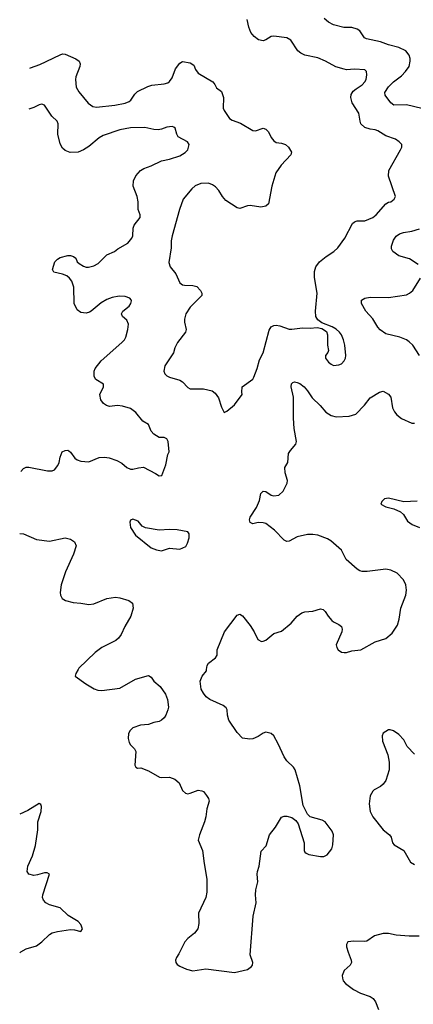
# Model space of a CAD drawing. Header units: inches. Extents: x 2134017 to 2292458, y 756222 to 916513.
# Tile 69 of 256: x 2134340 to 2137362, y 837430 to 844988. Entities that reach past the tile are written whole.
import ezdxf

# ---------------------------------------------------------------- set-up
doc = ezdxf.new("R2010")
doc.units = ezdxf.units.IN
doc.header["$MEASUREMENT"] = 0
doc.layers.add('C1833', color=7, linetype='Continuous')
doc.layers.add('C1834', color=7, linetype='Continuous')

msp = doc.modelspace()

# ---------------------------------------------------------------- linework, layer by layer
at = {"layer": 'C1833', "color": 5}
for points, elevation in [([(2134788.2, 840000), (2134770.7, 839970), (2134767.3, 839950), (2134849, 839889), (2134912.2, 839852.2), (2134940.9, 839840.9), (2134970, 839838.5), (2135110, 839857), (2135230, 839926.4), (2135330, 839954), (2135350, 839941), (2135370.8, 839910), (2135417.3, 839870), (2135459.3, 839810), (2135474.4, 839770), (2135481.3, 839710), (2135478.4, 839690), (2135462.4, 839650), (2135448, 839630), (2135430, 839612), (2135410, 839601.6), (2135370, 839593.3), (2135330, 839578), (2135267.3, 839572.7), (2135210, 839553.6), (2135187.3, 839532.7), (2135176.3, 839510), (2135173.4, 839470), (2135179.9, 839439.9), (2135190, 839421), (2135222.8, 839390), (2135230.6, 839370), (2135224.7, 839264.7), (2135231.6, 839251.6), (2135243.6, 839243.6), (2135270, 839246), (2135330, 839223), (2135414.7, 839174.7), (2135430.3, 839170.3), (2135490, 839172.9), (2135530, 839159.5), (2135563.7, 839130), (2135590.3, 839070.3), (2135612, 839052), (2135630, 839047), (2135650, 839050.3), (2135710, 839072.9), (2135738.8, 839070), (2135750, 839063.8), (2135773.9, 839033.9), (2135788.5, 839010), (2135794.4, 838990), (2135776, 838930), (2135768.9, 838870), (2135758.3, 838830), (2135719.3, 838730), (2135710.6, 838690.6), (2135743, 838610), (2135755.5, 838510), (2135777.6, 838390), (2135777.4, 838290), (2135770.3, 838250), (2135712.4, 838130), (2135716.4, 838050), (2135708.4, 838010), (2135683, 837977), (2135630, 837934), (2135608.5, 837910), (2135562.8, 837817.2), (2135544.9, 837790), (2135537.3, 837770), (2135538.8, 837750), (2135550, 837736), (2135570, 837722.8), (2135620.9, 837700.9), (2135670, 837686.4), (2135770, 837703), (2135990, 837674), (2136090, 837698), (2136120.4, 837719.6), (2136128.4, 837731.6), (2136128.7, 837750), (2136109, 837810), (2136133.1, 838106.9), (2136156.3, 838210), (2136149.6, 838270), (2136153.6, 838310), (2136167.3, 838370), (2136162.9, 838430), (2136165.6, 838450), (2136178, 838490), (2136194, 838606), (2136232.8, 838647.2), (2136257.6, 838730), (2136303.6, 838790), (2136350, 838867.3), (2136370, 838874), (2136390, 838874), (2136430, 838864), (2136460.5, 838840.5), (2136476.7, 838816.7), (2136523.8, 838670), (2136524.4, 838610), (2136530, 838598.8), (2136538.8, 838590), (2136560.7, 838580.7), (2136650, 838564.9), (2136674.5, 838565.5), (2136701.5, 838578.5), (2136735.8, 838624.2), (2136744.7, 838655.3), (2136748.2, 838730), (2136739.1, 838759.1), (2136686, 838830), (2136663.3, 838843.3), (2136569.4, 838869.4), (2136549.4, 838889.4), (2136515.6, 838955.6), (2136490, 839108), (2136455.1, 839230), (2136441.2, 839250), (2136390, 839299.3), (2136370, 839329.3), (2136325.4, 839430), (2136291.3, 839491.3), (2136269.6, 839509.6), (2136230, 839518.4), (2136210, 839511.8), (2136170, 839486), (2136130, 839467.8), (2136106, 839466), (2136050, 839472.7), (2136010, 839516.2), (2135945.1, 839610), (2135934.7, 839650), (2135931.8, 839690), (2135925.1, 839705.1), (2135903.3, 839723.3), (2135799, 839770), (2135771.5, 839791.5), (2135750, 839817.2), (2135734, 839850), (2135725.4, 839910), (2135741, 839950), (2135773, 839990), (2135774.9, 840000)], 520), ([(2137370, 839349.2), (2137315.6, 839410), (2137290, 839459.1), (2137250, 839502), (2137210, 839530.4), (2137183.2, 839536.8), (2137170, 839537.3), (2137129.7, 839510.3), (2137122, 839490), (2137124.2, 839450), (2137166.2, 839346.2), (2137176.8, 839290), (2137175.2, 839230), (2137150, 839148.4), (2137130, 839119.3), (2137110, 839102.4), (2137062.4, 839077.6), (2137050, 839066), (2137030, 839030.5), (2137023.2, 838970), (2137031.5, 838910), (2137051.6, 838870), (2137129.3, 838769.3), (2137178, 838730), (2137192.4, 838712.4), (2137202.4, 838670), (2137214.3, 838654.3), (2137290, 838609.6), (2137340, 838520), (2137370, 838504)], 480), ([(2134340.3, 837825.5), (2134348.1, 837831.9), (2134390, 837855.8), (2134470, 837879.3), (2134510.8, 837909.2), (2134570, 837966.9), (2134590, 837977.6), (2134630, 837989.8), (2134730, 838003.8), (2134761.1, 838001.1), (2134810, 837987.8), (2134821.3, 838010), (2134810, 838042), (2134790, 838066.4), (2134713, 838113), (2134651.5, 838171.5), (2134570, 838194), (2134542, 838210), (2134523.8, 838230), (2134516.4, 838250), (2134517.6, 838270), (2134570.3, 838430.3), (2134550, 838440.4), (2134530, 838439.6), (2134476.8, 838423.2), (2134450, 838419.6), (2134410.3, 838430.3), (2134397.6, 838450), (2134402.4, 838490), (2134437.5, 838570), (2134461.2, 838650), (2134478.3, 838770), (2134478.7, 838830), (2134506.3, 838910), (2134508.5, 838948.5), (2134503, 838963), (2134490, 838970.3), (2134402.7, 838917.3), (2134340.8, 838890.1)], 480), ([(2137406.7, 837953.3), (2137330, 837953.1), (2137230, 837960.4), (2137170, 837973), (2137130, 837973.1), (2137063.4, 837956.6), (2137005.3, 837914.7), (2136988.2, 837911.8), (2136904.4, 837915.6), (2136859, 837910), (2136849.6, 837890.4), (2136849.6, 837870), (2136860.5, 837830), (2136884.7, 837770), (2136887.6, 837750), (2136877, 837730), (2136831.1, 837688.9), (2136816.3, 837650), (2136817.4, 837630), (2136824.4, 837610), (2136840.5, 837590), (2136903.2, 837543.2), (2136955.9, 837515.9), (2137030, 837489), (2137053.8, 837473.8), (2137072.2, 837450), (2137093.6, 837390)], 480)]:
    msp.add_lwpolyline(points, dxfattribs=dict(at, elevation=elevation))
at = {"layer": 'C1834', "color": 5}
for points, elevation in [([(2137426.9, 844306.9), (2137310, 844335.7), (2137211.9, 844331.9), (2137190, 844349.6), (2137146, 844410), (2137143.1, 844430), (2137170, 844473.8), (2137209.3, 844510.7), (2137270, 844556.2), (2137301.6, 844590), (2137328.7, 844630), (2137338.5, 844670), (2137337.4, 844690), (2137330, 844716), (2137303.7, 844750), (2137250, 844775.4), (2137170, 844796.4), (2137110, 844818), (2137002, 844842), (2136987.6, 844850), (2136950, 844901.6), (2136930, 844916.4), (2136890, 844928.6), (2136829, 844929), (2136750, 844949.7), (2136710, 844968.3), (2136677.5, 844997.5)], 520), ([(2134418, 844615.1), (2134422.2, 844617.8), (2134494.5, 844645.4), (2134650, 844719.6), (2134670, 844724.9), (2134690, 844724.2), (2134770, 844688.7), (2134796.4, 844670), (2134803.7, 844650), (2134800.9, 844630), (2134771.7, 844550), (2134768.9, 844530), (2134774.9, 844470), (2134794.3, 844434.3), (2134867.1, 844347.1), (2134902.4, 844322.4), (2134930, 844317.4), (2135070, 844331.3), (2135150, 844347.3), (2135179.7, 844360.3), (2135194, 844370), (2135224.2, 844415.8), (2135243.9, 844436.1), (2135323.7, 844476.3), (2135353.9, 844486.1), (2135450, 844495.8), (2135476.2, 844503.8), (2135490, 844513.4), (2135510, 844543), (2135536.4, 844610), (2135570, 844654.9), (2135590, 844666), (2135650, 844658), (2135678, 844638), (2135690, 844606), (2135710, 844577.3), (2135822.8, 844510), (2135838.8, 844490), (2135850, 844464.7), (2135890, 844438), (2135904, 844390), (2135903, 844310), (2135910.6, 844290), (2135950.8, 844230), (2135970, 844218), (2136034.7, 844194.7), (2136130, 844138.8), (2136150, 844134.8), (2136210, 844154.8), (2136230, 844147.3), (2136250, 844126.8), (2136270, 844084), (2136290, 844059.1), (2136310, 844046), (2136350, 844040.5), (2136381, 844030), (2136404, 844010), (2136426.8, 843970), (2136422.8, 843950), (2136347.5, 843872.5), (2136307.5, 843812.5), (2136275.6, 843710), (2136250, 843575.3), (2136230, 843557.2), (2136190, 843549.3), (2136110, 843561.2), (2136090, 843559.3), (2136030, 843539), (2136010, 843544), (2135921.4, 843601.5), (2135897, 843630), (2135870, 843677.2), (2135843.9, 843703.9), (2135821.2, 843721.2), (2135790, 843732.3), (2135730, 843729.5), (2135687.5, 843712.5), (2135662, 843690), (2135595.5, 843610), (2135568, 843532), (2135510.3, 843330), (2135504.2, 843290), (2135503.9, 843236.1), (2135484.7, 843124.7), (2135496.3, 843090), (2135537.6, 843037.6), (2135569.3, 842969.3), (2135590, 842953.7), (2135604.7, 842950), (2135670, 842948.7), (2135700.3, 842940.3), (2135728, 842910), (2135738, 842890), (2135738, 842870), (2135650, 842782), (2135614.4, 842730), (2135604.4, 842690), (2135605.1, 842665.1), (2135618, 842610), (2135613, 842590), (2135550.4, 842510), (2135530.4, 842470), (2135521.6, 842430), (2135454.9, 842330), (2135445.5, 842290), (2135454, 842270), (2135470, 842254), (2135490, 842243), (2135570, 842220.5), (2135590, 842207.3), (2135630, 842164.9), (2135650, 842155.5), (2135750, 842155.5), (2135818.7, 842138.7), (2135841.1, 842121.1), (2135866.2, 842086.2), (2135890, 842014), (2135910, 841974), (2135930, 841982), (2135990, 842031.3), (2136049.2, 842110), (2136045.2, 842130), (2136048.7, 842170), (2136129.4, 842230), (2136137.1, 842242.9), (2136164.2, 842310), (2136182, 842378), (2136209.6, 842430), (2136255.5, 842604.5), (2136270, 842630.4), (2136290, 842641.1), (2136310, 842642.7), (2136338, 842638), (2136410, 842613.1), (2136430, 842611.7), (2136510, 842623.8), (2136570, 842620.5), (2136624.5, 842624.5), (2136658.8, 842618.8), (2136694.8, 842594.8), (2136702.8, 842570), (2136703, 842490), (2136710.6, 842449.4), (2136706.8, 842433.2), (2136687.3, 842410), (2136687.7, 842390), (2136710, 842358.8), (2136730, 842342.8), (2136750, 842334.8), (2136790, 842338.8), (2136810, 842346.8), (2136831.5, 842368.5), (2136840.9, 842390), (2136842.7, 842410), (2136837, 842490), (2136827, 842530), (2136810, 842569), (2136796, 842590), (2136770, 842612.7), (2136738, 842630), (2136660.2, 842660.2), (2136630, 842684), (2136614.5, 842710), (2136611.5, 842750), (2136623.1, 842890), (2136602.7, 843010), (2136604.2, 843055.8), (2136614.7, 843090), (2136642.4, 843130), (2136693.6, 843170), (2136752.5, 843207.5), (2136783.5, 843236.5), (2136835.6, 843310), (2136895.6, 843424.4), (2136910, 843436.3), (2136930, 843443.8), (2136990, 843443.1), (2137050, 843470.4), (2137076.2, 843490), (2137150, 843574.8), (2137170, 843586.8), (2137190, 843591), (2137215.3, 843610), (2137225.2, 843630), (2137172.1, 843787.9), (2137173.6, 843830), (2137263.7, 843990), (2137273.2, 844010), (2137274, 844030), (2137254, 844050), (2137224, 844070), (2137150, 844097.4), (2137090, 844135.8), (2137070, 844143.5), (2137030, 844146.9), (2136990, 844160.5), (2136959.7, 844190), (2136952.8, 844210), (2136944.4, 844270), (2136892.1, 844350), (2136880.9, 844390), (2136885, 844415), (2136900.3, 844439.7), (2136921.8, 844458.2), (2136970, 844487), (2136990, 844510.8), (2136998.7, 844530), (2137003.7, 844563.7), (2137001.2, 844590), (2136990, 844604), (2136910, 844607.6), (2136850, 844604.2), (2136830, 844607.8), (2136766.5, 844626.5), (2136688.9, 844668.9), (2136630, 844694.5), (2136530, 844715.1), (2136499.5, 844730), (2136474, 844750), (2136422, 844830), (2136390, 844848), (2136290, 844862.8), (2136270, 844858.8), (2136230, 844832.4), (2136210, 844825.7), (2136174.3, 844834.3), (2136139.1, 844859.1), (2136115.4, 844890), (2136099.7, 844930), (2136087.2, 844990)], 540), ([(2134348.8, 841518.8), (2134370, 841543.7), (2134390, 841553.3), (2134410, 841554.3), (2134553.7, 841526.3), (2134590, 841525.6), (2134607.3, 841532.7), (2134632.8, 841567.2), (2134642.4, 841590), (2134650.5, 841630), (2134667.3, 841670), (2134690, 841680.9), (2134710, 841683.7), (2134718.3, 841678.3), (2134730, 841669.3), (2134763.1, 841623.1), (2134782.7, 841610), (2134810, 841600.3), (2134870, 841594), (2134950, 841626.8), (2134990, 841629.8), (2135026, 841626), (2135085.1, 841605.1), (2135123.1, 841583.1), (2135163.7, 841550), (2135190, 841538.9), (2135210, 841537.4), (2135251.3, 841548.7), (2135290, 841553.3), (2135384, 841504), (2135410, 841485.6), (2135431.5, 841488.5), (2135461.3, 841570), (2135477.1, 841650), (2135488, 841670), (2135479.3, 841750), (2135470, 841771), (2135450, 841780.5), (2135410, 841781.3), (2135370, 841805.5), (2135348.5, 841830), (2135330, 841880.7), (2135285.4, 841905.4), (2135232.2, 841972.2), (2135190, 842002.6), (2135130, 842022.7), (2135090, 842025.5), (2135030, 842020.2), (2135006.4, 842026.4), (2134982.6, 842042.6), (2134962.4, 842070), (2134955.3, 842110), (2134984.6, 842170), (2134983.1, 842190), (2134925.4, 842225.4), (2134911.7, 842250), (2134912, 842290), (2134920.3, 842310), (2134966, 842370), (2135124, 842510), (2135144, 842530), (2135156.3, 842550), (2135170.3, 842609.7), (2135174.4, 842650), (2135162, 842682), (2135130.7, 842710), (2135121.6, 842730), (2135133, 842750), (2135180.4, 842790), (2135194, 842810), (2135199.3, 842830), (2135196.7, 842836.7), (2135186.8, 842850), (2135150, 842862.6), (2135104.9, 842864.9), (2135050, 842855.9), (2135010, 842840.7), (2134965.5, 842814.5), (2134890, 842751.3), (2134875.9, 842744.1), (2134850, 842735.4), (2134810, 842739.6), (2134781.6, 842761.6), (2134759.5, 842810), (2134755.2, 842935.2), (2134741.6, 842981.6), (2134723.8, 843003.8), (2134701.4, 843021.4), (2134670, 843034.8), (2134602, 843050), (2134591, 843070), (2134610.6, 843129.4), (2134631, 843150), (2134650, 843162.7), (2134710, 843178), (2134730, 843178), (2134754, 843170), (2134770, 843157.2), (2134782.7, 843130), (2134795.6, 843115.6), (2134830, 843096.2), (2134850, 843089.6), (2134869.6, 843089.6), (2134910, 843098.4), (2134942.9, 843117.1), (2135010, 843183.6), (2135066.8, 843210), (2135094, 843230), (2135170, 843271.8), (2135201.3, 843310), (2135208.5, 843330), (2135211.9, 843388.1), (2135218.4, 843410), (2135264.4, 843470), (2135264.4, 843490), (2135250.3, 843530.3), (2135249.1, 843590), (2135242.8, 843630), (2135210.4, 843710), (2135214.4, 843750), (2135232.2, 843790), (2135268.4, 843830), (2135294.4, 843845.6), (2135350, 843866), (2135430, 843905.7), (2135490, 843917.6), (2135570, 843942), (2135610.6, 843969.4), (2135630, 843989.8), (2135640.2, 844030), (2135627.6, 844050), (2135558, 844090), (2135546.5, 844110), (2135534.7, 844154.7), (2135524.4, 844164.4), (2135510, 844168.8), (2135470, 844162.7), (2135430, 844146.7), (2135402, 844142), (2135370, 844144.6), (2135301.6, 844161.6), (2135190, 844159.1), (2135110, 844143.2), (2134981.9, 844098.1), (2134950, 844081.5), (2134870, 844014.9), (2134830, 843988.8), (2134790, 843972), (2134728.8, 843968.8), (2134690, 843983.8), (2134670, 844001.6), (2134650, 844034), (2134632.8, 844110), (2134636.9, 844190), (2134629.2, 844209.2), (2134588, 844248), (2134530, 844333), (2134510, 844340.5), (2134490, 844334.9), (2134450, 844313), (2134411, 844301.5)], 520), ([(2137399.3, 843110), (2137333, 843153), (2137250, 843175.8), (2137203.6, 843210), (2137193.6, 843230), (2137194.7, 843250), (2137210, 843294.8), (2137230, 843327.7), (2137255.5, 843344.5), (2137286.4, 843353.6), (2137350, 843364.5), (2137410, 843383.2)], 520), ([(2137410, 842409.3), (2137358.7, 842490), (2137330, 842515.6), (2137309.2, 842530), (2137257.2, 842550), (2137150, 842575.6), (2137107.6, 842607.6), (2137089.1, 842629.1), (2137050, 842691.3), (2136996.2, 842750), (2136965.2, 842810), (2136964.7, 842835.3), (2136990, 842851), (2137030, 842857.1), (2137170, 842854.9), (2137310, 842876.9), (2137331.9, 842888.1), (2137357.6, 842910), (2137416.9, 843003.1)], 520), ([(2135774.9, 840000), (2135780.5, 840030), (2135789.5, 840050), (2135843.7, 840090), (2135857.2, 840110), (2135856, 840150), (2135911.9, 840288.1), (2136010, 840416), (2136030, 840426), (2136050, 840411), (2136110, 840339.1), (2136140.4, 840290), (2136168, 840230), (2136195.5, 840215.5), (2136210, 840216.4), (2136230, 840225.7), (2136290, 840277.6), (2136350, 840294.9), (2136425.3, 840354.7), (2136469.2, 840410.8), (2136505.6, 840434.4), (2136530, 840443.9), (2136590, 840448.9), (2136650, 840464.9), (2136670, 840460.3), (2136686.3, 840446.3), (2136708.7, 840408.7), (2136737, 840377), (2136750, 840365.7), (2136790, 840346.7), (2136810.3, 840330), (2136815.6, 840310), (2136814, 840290), (2136770.6, 840190), (2136774, 840170), (2136786, 840150), (2136810, 840134), (2136830, 840130.6), (2136850, 840130.6), (2136890, 840144.4), (2136959, 840150), (2137070, 840212.7), (2137150, 840239.1), (2137199.7, 840280.3), (2137240.1, 840339.9), (2137253.5, 840386.5), (2137266.9, 840470), (2137305.1, 840570), (2137309.7, 840610), (2137303, 840650), (2137287.5, 840687.5), (2137238.9, 840738.9), (2137190, 840763.5), (2137150, 840771.1), (2137007.9, 840752.1), (2136970, 840752), (2136950, 840757.6), (2136929.9, 840769.9), (2136845.6, 840845.6), (2136810, 840916.9), (2136727.5, 840987.5), (2136702.5, 841002.5), (2136630, 841030.9), (2136590, 841036.4), (2136550, 841035.6), (2136470, 841018.5), (2136410, 840984.4), (2136390, 840982.6), (2136370, 840993.6), (2136296.3, 841070), (2136230, 841119.8), (2136210, 841126.9), (2136170.3, 841129.7), (2136130, 841119.5), (2136110, 841129.4), (2136104.7, 841150), (2136109.7, 841170), (2136157.6, 841242.4), (2136182.3, 841297.7), (2136192, 841350), (2136209.3, 841370), (2136230, 841366), (2136270, 841339.3), (2136290, 841332.7), (2136330, 841338), (2136363.6, 841370), (2136393, 841430), (2136396.3, 841450), (2136378, 841510), (2136375.6, 841550), (2136397.4, 841590), (2136402.8, 841657.2), (2136418, 841682), (2136460.5, 841730), (2136464.2, 841750), (2136447.2, 841850), (2136442.2, 841930), (2136441.2, 842090), (2136422.9, 842170), (2136427.5, 842192.5), (2136438, 842202), (2136450, 842207.3), (2136470, 842203), (2136490, 842194.4), (2136524.4, 842170), (2136550, 842140.3), (2136585.8, 842085.8), (2136647.7, 842027.7), (2136690, 841974.9), (2136730, 841950.3), (2136770, 841940.2), (2136870, 841944.9), (2136920.4, 841959.6), (2136987.6, 842030), (2137030, 842084.9), (2137101.2, 842130), (2137130, 842136.4), (2137170, 842114.9), (2137188.4, 842090), (2137201.3, 842010), (2137217, 841977), (2137234, 841954), (2137270, 841927.3), (2137350, 841890.8), (2137370, 841890.7)], 520), ([(2137390, 841291.6), (2137290, 841285.9), (2137170, 841316.4), (2137141, 841310), (2137120.8, 841290), (2137113.6, 841270), (2137149.9, 841249.9), (2137212.5, 841232.5), (2137263, 841210), (2137285.1, 841190), (2137318.3, 841138.3), (2137354.1, 841114.1), (2137409.8, 841089.8)], 480), ([(2134341.7, 841044.9), (2134370, 841040.3), (2134470, 840997.6), (2134570, 840984.9), (2134690, 841010.3), (2134730, 841001.6), (2134759.9, 840979.9), (2134773, 840950), (2134754.4, 840885.6), (2134692.4, 840750), (2134659.3, 840650), (2134650.6, 840590), (2134654, 840570), (2134666.2, 840546.2), (2134691.3, 840530), (2134750, 840514.4), (2134810, 840510.4), (2134870, 840500.3), (2134910, 840504.9), (2135010, 840546), (2135075.1, 840555.1), (2135110, 840550.4), (2135178, 840530), (2135207.3, 840510), (2135210.3, 840470), (2135194.6, 840410), (2135147.2, 840330), (2135119.3, 840270), (2135099.4, 840240.6), (2135078.2, 840221.8), (2134970.4, 840170), (2134918.7, 840130), (2134794, 840010), (2134788.2, 840000)], 520)]:
    msp.add_lwpolyline(points, dxfattribs=dict(at, elevation=elevation))
at = {"layer": 'C1834', "color": 5, "elevation": 540}
msp.add_lwpolyline([(2135210, 841154), (2135190, 841146), (2135184.7, 841130), (2135191.3, 841090), (2135230, 841031.3), (2135350, 840934), (2135390, 840918), (2135430, 840910.7), (2135490, 840931), (2135570, 840924.7), (2135614.6, 840945.4), (2135628.9, 840971.1), (2135642, 841010), (2135640.4, 841040.4), (2135630, 841058), (2135550, 841073.2), (2135490, 841075.1), (2135410, 841069.4), (2135306.6, 841086.6), (2135281.5, 841101.5), (2135250, 841139)], close=True, dxfattribs=at)

doc.saveas('drawing.dxf')
